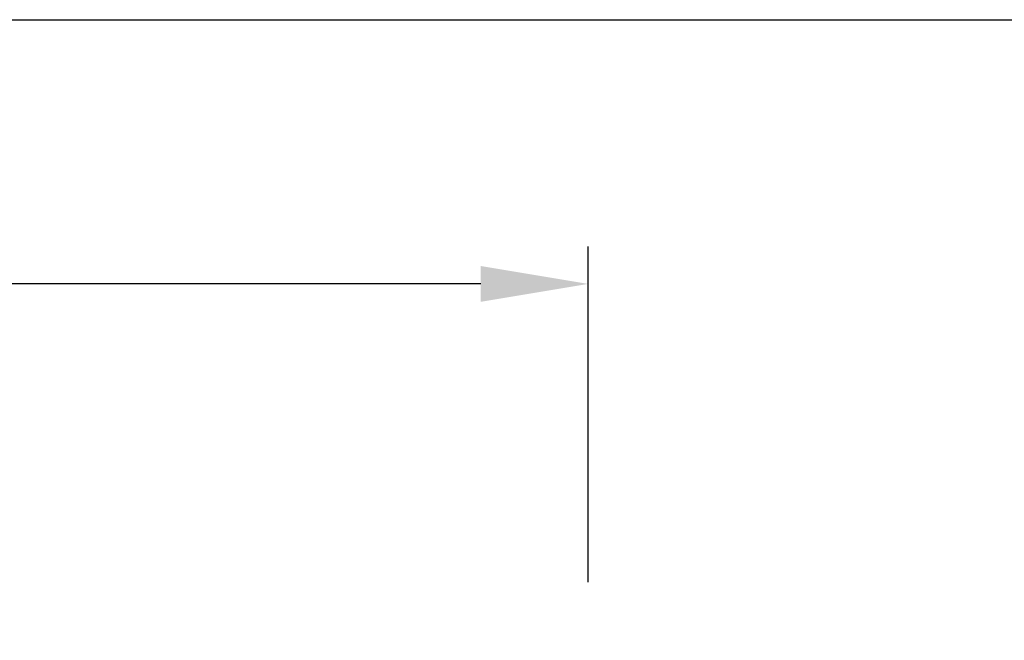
# Model space of a CAD drawing. Extents: x 897.4 to 914.4, y -8.5 to 2.5.
# Tile 49 of 102: x 903.4 to 905, y 1.4 to 2.5. Entities that reach past the tile are written whole.
import ezdxf

# ---------------------------------------------------------------- set-up
doc = ezdxf.new("R2010")
doc.units = 0
doc.header["$LTSCALE"] = 4
doc.header["$MEASUREMENT"] = 0
doc.layers.get('DEFPOINTS').update_dxf_attribs({"linetype": 'CONTINUOUS'})
doc.layers.add('DIMENSIONS', color=140, linetype='CONTINUOUS')
doc.styles.get("Standard").update_dxf_attribs({"font": 'romans.shx'})
doc.dimstyles.get("Standard").update_dxf_attribs({"dimtxt": 0.15, "dimasz": 0.18, "dimexe": 0.0625, "dimexo": 0.125, "dimgap": 0.0625, "dimtad": 0, "dimtih": 1, "dimtoh": 1, "dimzin": 0, "dimdsep": 46, "dimtxsty": 'Standard', "dimcen": 0, "dimadec": 0, "dimazin": 0, "dimtfac": 1, "dimtofl": 0, "dimtmove": 0, "dimatfit": 3, "dimfxl": 1, "dimtolj": 1, "dimtzin": 0, "dimarcsym": 0})

# ---------------------------------------------------------------- blocks, each defined once
blk = doc.blocks.new('*D6')
at = {"layer": 'DEFPOINTS', "color": 0, "transparency": 16777216}
for p in [(904.3338, 2.0235), (901.454, 1.3989), (904.3338, 1.3989)]:
    blk.add_point(p, dxfattribs=at)
at = {"layer": 'DIMENSIONS', "color": 0, "lineweight": -2, "transparency": 16777216}
for p, q in [((901.454, 1.5239), (901.454, 2.086)), ((904.3338, 1.5239), (904.3338, 2.086)), ((901.634, 2.0235), (902.5135, 2.0235)), ((904.1538, 2.0235), (903.2742, 2.0235))]:
    blk.add_line(p, q, dxfattribs=at)
at = {"layer": 'DIMENSIONS', "color": 0, "transparency": 16777216}
for points in [[(901.634, 2.0535), (901.634, 1.9935), (901.454, 2.0235)], [(904.1538, 2.0535), (904.1538, 1.9935), (904.3338, 2.0235)]]:
    blk.add_solid(points, dxfattribs=at)
at = {"layer": 'DIMENSIONS', "color": 0, "transparency": 16777216, "char_height": 0.15, "attachment_point": 5}
for s, insert in [('\\A1;2.88', (902.8939, 2.161)), ('\\A1;[73.1]', (902.8939, 1.8468))]:
    blk.add_mtext(s, dxfattribs=dict(at, insert=insert))

msp = doc.modelspace()

# ---------------------------------------------------------------- linework, layer by layer
at = {"layer": 'DEFPOINTS'}
msp.add_lwpolyline([(914.4093, -8.5339), (897.4093, -8.5339), (897.4093, 2.4661), (914.4093, 2.4661)], close=True, dxfattribs=at)

# ---------------------------------------------------------------- dimensions: what is measured, and where the dimension line sits
at = {"layer": 'DIMENSIONS'}
dim = msp.add_linear_dim(base=(904.3338, 2.0235), p1=(901.454, 1.3989), p2=(904.3338, 1.3989), dimstyle='Standard', override={"dimpost": '\\X'}, dxfattribs=at)
dim.commit()
dim.dimension.update_dxf_attribs({"geometry": '*D6', "text_midpoint": (902.8939, 2.0235)})

doc.saveas('drawing.dxf')
